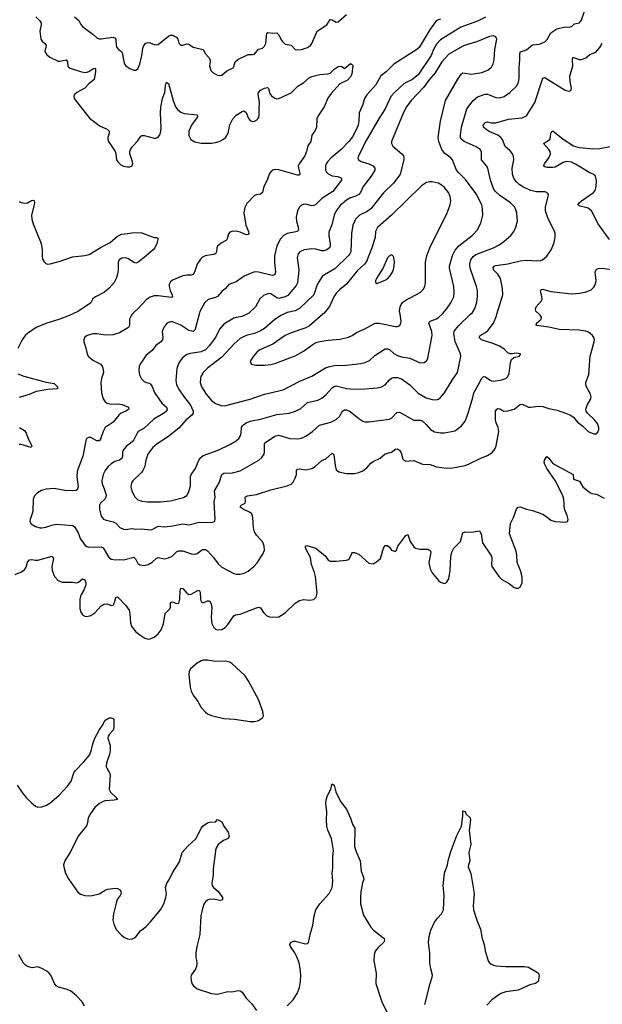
# Model space of a CAD drawing. Header units: inches. Extents: x 1174277 to 1307032, y 522670 to 678486.
# Tile 98 of 121: x 1202834 to 1208533, y 653246 to 662881. Entities that reach past the tile are written whole.
import ezdxf

# ---------------------------------------------------------------- set-up
doc = ezdxf.new("R2010")
doc.units = ezdxf.units.IN
doc.header["$MEASUREMENT"] = 0
doc.layers.add('B2605', color=7, linetype='Continuous')
doc.layers.add('B2606', color=7, linetype='Continuous')

msp = doc.modelspace()

# ---------------------------------------------------------------- linework, layer by layer
at = {"layer": 'B2605', "color": 6}
for points, elevation in [([(1203348.3, 660000), (1203327.9, 659990), (1203225.9, 659950), (1203090, 659908.3), (1202996.3, 659870), (1202910, 659811.3), (1202888.4, 659790), (1202859.5, 659750), (1202816.4, 659663.6)], 1200), ([(1203935.4, 660000), (1203927, 659990), (1203908.4, 659950), (1203908.9, 659890), (1203899, 659870), (1203881.9, 659858.1), (1203810, 659817.7), (1203750, 659798.6), (1203674.5, 659794.5), (1203590, 659806.8), (1203550, 659807.1), (1203492.9, 659790), (1203469.3, 659770), (1203461.1, 659750), (1203462.3, 659730), (1203479, 659679), (1203493.8, 659610), (1203504.1, 659590), (1203550, 659550.5), (1203626.3, 659510), (1203641, 659490), (1203647.8, 659470), (1203654.4, 659430), (1203632.8, 659370), (1203626.8, 659330), (1203634.2, 659230), (1203651.1, 659170), (1203670, 659143.3), (1203690, 659128.9), (1203730, 659119.8), (1203790, 659122.1), (1203836.5, 659116.5), (1203899.8, 659090), (1203901.2, 659070), (1203872, 659050), (1203827.3, 659030), (1203805.2, 659010), (1203750, 658943), (1203670.8, 658889.2), (1203650, 658852.8), (1203623.5, 658776.5), (1203610, 658759.7), (1203590, 658759.6), (1203530, 658791.8), (1203507.6, 658792.4), (1203493.7, 658786.3), (1203484.7, 658775.3), (1203453.3, 658610), (1203395.3, 658464.7), (1203392.1, 658407.9), (1203405.5, 658310), (1203397.9, 658282.1), (1203386.3, 658273.7), (1203349.3, 658269.3), (1203274.5, 658274.5), (1203170, 658293.7), (1203093.5, 658286.5), (1203047.1, 658272.9), (1203008.7, 658250), (1202979.3, 658220.7), (1202966.1, 658190), (1202963, 658070), (1202935, 657990), (1202934.2, 657970), (1202947.5, 657947.5), (1202990, 657921.6), (1203030, 657910.1), (1203049.3, 657909.3), (1203090, 657915.6), (1203150, 657935.7), (1203190, 657943), (1203352.3, 657932.3), (1203374.7, 657914.7), (1203410, 657854.3), (1203424.6, 657804.6), (1203474.9, 657734.9), (1203490, 657725), (1203510, 657719.9), (1203630, 657722), (1203650, 657714.5), (1203704.1, 657624.1), (1203730, 657601.6), (1203770, 657594), (1203810, 657599), (1203850, 657596), (1203950, 657621.8), (1203966.3, 657606.3), (1203990, 657559.6), (1204010, 657546.5), (1204050, 657538.8), (1204090.9, 657549.1), (1204130, 657573.7), (1204170, 657608.6), (1204190, 657617), (1204250, 657605.2), (1204290, 657613.5), (1204327, 657633), (1204367.8, 657672.2), (1204390, 657683.8), (1204430, 657683.4), (1204510, 657653.9), (1204549.3, 657650.7), (1204570, 657658.2), (1204623.3, 657696.7), (1204650, 657697.5), (1204670, 657683.2), (1204730, 657617.6), (1204776.1, 657556.1), (1204810, 657522.7), (1204930, 657460.3), (1204950, 657454.9), (1204990, 657454.1), (1205030, 657465.4), (1205070, 657485.1), (1205123.9, 657530), (1205155.4, 657564.6), (1205211.9, 657650), (1205228.7, 657691.3), (1205226.8, 657730), (1205212.3, 657770), (1205150, 657835.7), (1205129.5, 657870), (1205120.6, 657910), (1205115.9, 658010), (1205104.3, 658044.3), (1205083.1, 658063.1), (1205020.5, 658090), (1204991.7, 658110), (1205000.7, 658130), (1205040.4, 658150), (1205043.9, 658170), (1205039.6, 658210), (1205057.6, 658222.4), (1205150, 658235.6), (1205290, 658280.8), (1205450, 658320.6), (1205490, 658335.2), (1205510, 658354.4), (1205530, 658394.4), (1205540.7, 658430), (1205542.8, 658470), (1205550, 658483.2), (1205570, 658487.4), (1205630, 658477.5), (1205691.3, 658490), (1205725.5, 658510), (1205790, 658566.6), (1205830, 658582.3), (1205890, 658638.1), (1205907.2, 658627.2), (1205918.3, 658518.3), (1205930, 658477.8), (1205956.8, 658456.8), (1206030, 658440.1), (1206110, 658441.5), (1206150, 658451.3), (1206190, 658468), (1206230, 658496.2), (1206270, 658541.8), (1206290, 658557.6), (1206359.1, 658590), (1206410, 658631.3), (1206470, 658650.3), (1206510, 658676.9), (1206530, 658683.4), (1206550, 658667.5), (1206563.9, 658643.9), (1206581.3, 658581.3), (1206590, 658569.6), (1206610, 658561.9), (1206690, 658566.9), (1206772.6, 658532.6), (1206850, 658527.5), (1206910, 658506.5), (1207010, 658492.2), (1207070, 658496.3), (1207190, 658520.1), (1207230, 658534.9), (1207350, 658593.6), (1207410, 658615), (1207454.8, 658645.2), (1207482.8, 658677.2), (1207495.5, 658710), (1207521.2, 658850), (1207513.8, 658890), (1207494.8, 658934.8), (1207486.8, 658966.8), (1207489.3, 659050), (1207500.6, 659070), (1207510, 659076.6), (1207530, 659072), (1207570, 659051.3), (1207610, 659052.5), (1207669.2, 659070.8), (1207719.5, 659110), (1207730, 659115.8), (1207750, 659117.7), (1207810, 659091.1), (1207828.9, 659088.9), (1207910, 659099.1), (1207950, 659095.8), (1208010, 659075), (1208090, 659059.2), (1208171.9, 659031.9), (1208222.9, 659010), (1208250.8, 658990.8), (1208290, 658944), (1208342.2, 658902.2), (1208393.8, 658850), (1208450, 658828.1), (1208470, 658830.2), (1208490, 658846.3), (1208497.6, 658870), (1208497.7, 658890), (1208484.5, 658930), (1208453.2, 658970), (1208389.3, 659030), (1208375.6, 659050), (1208371.6, 659070), (1208383, 659110), (1208420.1, 659170), (1208424.9, 659190), (1208417.8, 659217.8), (1208376.9, 659290), (1208369.9, 659310), (1208369.9, 659330), (1208400.4, 659410), (1208413.6, 659590), (1208453.7, 659730), (1208455.5, 659750), (1208451.1, 659770), (1208437.4, 659790), (1208414.4, 659810), (1208390, 659826.5), (1208370, 659833.4), (1208304.1, 659844.1), (1208110, 659848.4), (1208010, 659871.7), (1207887.2, 659890), (1207889.3, 659910), (1207933.9, 659950), (1207939.1, 659970), (1207925.2, 659990), (1207914.5, 660000)], 1300), ([(1204588.2, 660000), (1204554.6, 659865.4), (1204549.1, 659850), (1204530, 659831.5), (1204490, 659839.2), (1204410, 659893.5), (1204330, 659923.7), (1204310, 659924.6), (1204290, 659918.8), (1204270, 659903.9), (1204250, 659879.6), (1204233.3, 659850), (1204228.9, 659830), (1204235, 659770), (1204230.5, 659749.5), (1204214.5, 659730), (1204165.6, 659694.4), (1204130, 659645.7), (1204070, 659598), (1204011.7, 659510), (1204004, 659490), (1203998.7, 659450), (1204006.1, 659406.1), (1204025.3, 659365.3), (1204050, 659341.2), (1204070, 659331), (1204103.2, 659323.2), (1204114.9, 659314.9), (1204130, 659291.6), (1204153.4, 659233.4), (1204194.1, 659170), (1204225.4, 659130), (1204270.9, 659090), (1204277.9, 659070), (1204268.9, 659050), (1204250, 659033.7), (1204147.2, 658972.8), (1204050, 658885.2), (1203994.1, 658850), (1203978.7, 658830), (1203950, 658769), (1203933.9, 658750), (1203876.2, 658703.8), (1203847, 658670), (1203839.2, 658650), (1203839.5, 658610), (1203833.4, 658586.6), (1203810, 658572), (1203763.7, 658556.3), (1203730, 658535.7), (1203695.7, 658504.3), (1203669.7, 658470.3), (1203649.4, 658430), (1203636.7, 658370), (1203640.4, 658340.4), (1203661.2, 658290), (1203678.8, 658230), (1203677.1, 658210), (1203665.5, 658190), (1203625, 658150), (1203616.2, 658130), (1203615.4, 658090), (1203630, 658022.7), (1203654.2, 657994.2), (1203670, 657986.7), (1203750, 657967.8), (1203773.5, 657953.5), (1203812.1, 657912.1), (1203850, 657894.6), (1203870, 657891.5), (1203930, 657903.2), (1203970, 657895.5), (1204030, 657900.4), (1204110, 657887.7), (1204130, 657893.1), (1204190, 657924.2), (1204250, 657917.9), (1204332.9, 657927.1), (1204428.2, 657948.2), (1204490, 657938.1), (1204590, 657962.6), (1204710, 657961.8), (1204733, 657967), (1204742.5, 657977.5), (1204747.3, 657992.7), (1204736.4, 658163.6), (1204745.5, 658210), (1204741, 658270), (1204784.3, 658350), (1204810, 658430.5), (1204830, 658443.4), (1204914.5, 658445.5), (1204990, 658464.9), (1205172.7, 658570), (1205203.7, 658596.3), (1205223.7, 658630), (1205228.8, 658651.2), (1205227.1, 658712.9), (1205229.7, 658730), (1205237.7, 658742.3), (1205330, 658804.7), (1205370, 658814.5), (1205475.7, 658784.3), (1205550, 658779.4), (1205590, 658786.2), (1205633.5, 658806.5), (1205699.4, 658850), (1205766.6, 658913.4), (1205877.6, 658942.4), (1205930, 658968.6), (1205961.6, 658998.4), (1205990, 659050.1), (1206010, 659063.9), (1206030, 659062.6), (1206068, 659048), (1206150, 658978), (1206190, 658952.3), (1206210, 658945.9), (1206250, 658946.3), (1206450, 658972.5), (1206475.4, 658984.6), (1206524.2, 659035.8), (1206550, 659040.3), (1206690, 658962.5), (1206750, 658962.7), (1206770, 658955), (1206810, 658921.1), (1206852.6, 658872.6), (1206890, 658849.4), (1206950, 658838.2), (1206990, 658838.2), (1207090, 658858.9), (1207111.2, 658870), (1207153.8, 658906.2), (1207190, 658952.2), (1207222.2, 659030), (1207242.5, 659110), (1207264.1, 659170), (1207276, 659230), (1207330, 659326.8), (1207350, 659371.5), (1207370, 659389.7), (1207390, 659386.6), (1207430, 659358.2), (1207450, 659347.9), (1207470, 659344.5), (1207550, 659356.1), (1207588.9, 659371.1), (1207609.9, 659390.1), (1207622.4, 659417.6), (1207635.8, 659524.2), (1207644.8, 659555.2), (1207665.9, 659574.1), (1207723.5, 659590), (1207731.5, 659610), (1207690, 659619.1), (1207650, 659611.2), (1207630, 659612.4), (1207610, 659621.6), (1207570, 659658.9), (1207526.7, 659686.7), (1207470.8, 659710.8), (1207350, 659749.1), (1207329.1, 659770), (1207339.2, 659790), (1207390, 659820.5), (1207416.8, 659843.2), (1207468.3, 659911.7), (1207497.5, 659982.5), (1207502.6, 660000)], 1400), ([(1205055.8, 660000), (1205010, 659975.7), (1204950, 659968.2), (1204930, 659961.6), (1204830, 659901.8), (1204790, 659852.6), (1204748.7, 659770), (1204688.7, 659690), (1204650, 659651.5), (1204609, 659631), (1204505.2, 659614.8), (1204470, 659603.5), (1204427.3, 659572.7), (1204393, 659530), (1204370.5, 659469.5), (1204359.8, 659350), (1204366.6, 659310), (1204387.1, 659270), (1204436.4, 659196.4), (1204506, 659110), (1204529.4, 659050), (1204530, 659030), (1204518.9, 659010), (1204457.9, 658962.1), (1204392.4, 658887.6), (1204290, 658804.1), (1204178.8, 658730), (1204133.2, 658690), (1204088.5, 658630), (1204066.7, 658570), (1204057, 658510), (1204039.7, 658470), (1204026.5, 658450), (1203939.7, 658370), (1203927, 658350), (1203921.4, 658310), (1203929.8, 658269.8), (1203956.7, 658216.7), (1203990, 658184.3), (1204029, 658169), (1204083.2, 658163.2), (1204210, 658162.2), (1204310, 658173.8), (1204435.3, 658204.7), (1204470, 658226.1), (1204486.8, 658253.2), (1204503.3, 658316.7), (1204506.4, 658410), (1204511.9, 658430), (1204553, 658490), (1204587.2, 658570), (1204604.3, 658595.7), (1204630, 658616.4), (1204775.7, 658670), (1204890, 658725.3), (1204950, 658759.9), (1204975.9, 658784.1), (1204992.3, 658810), (1205000.1, 658839.9), (1205002.1, 658890), (1205011.9, 658908.1), (1205022.8, 658917.2), (1205050, 658935.1), (1205090, 658951.7), (1205189.3, 658970.7), (1205350, 659018.1), (1205470, 659031), (1205531.2, 659048.8), (1205583.1, 659076.9), (1205650, 659134.3), (1205750, 659157.2), (1205790, 659176.3), (1205830, 659209.8), (1205890, 659278.8), (1205910, 659293.4), (1205930, 659297.1), (1206030, 659272.8), (1206070, 659268.3), (1206170, 659265.9), (1206330, 659278.2), (1206372.5, 659287.6), (1206410, 659307.4), (1206450, 659357.9), (1206470, 659373.8), (1206490, 659380.3), (1206530, 659381.2), (1206570, 659366.9), (1206650, 659308.8), (1206730, 659225.5), (1206810, 659181.8), (1206870, 659163.1), (1206910, 659160.7), (1206930, 659167.7), (1206950, 659182.8), (1206989.6, 659230.4), (1207065.1, 659354.9), (1207116.6, 659430), (1207144.9, 659570), (1207147.9, 659590), (1207144.8, 659610), (1207093.3, 659733.3), (1207080.6, 659810), (1207083.9, 659830), (1207095.9, 659850), (1207130, 659888), (1207244.6, 660000)], 1500), ([(1205416.1, 660000), (1205395.2, 659990), (1205330, 659946.1), (1205230, 659859), (1205190, 659835.5), (1205130, 659811.8), (1205048.9, 659791.1), (1204990, 659760.7), (1204932, 659710), (1204810, 659578.5), (1204670.4, 659470), (1204629.2, 659430), (1204606.2, 659390), (1204601, 659370), (1204600.5, 659330), (1204612.8, 659290), (1204657.4, 659217.4), (1204710, 659153.9), (1204750, 659127), (1204810, 659104), (1204850, 659106.5), (1205090, 659168.9), (1205230, 659216), (1205410, 659259), (1205575.1, 659344.9), (1205690, 659393), (1205826.1, 659473.9), (1205854.6, 659485.4), (1205910, 659497.8), (1206030, 659499.1), (1206170, 659515.8), (1206213.8, 659526.2), (1206254, 659546), (1206306.3, 659593.7), (1206410, 659659.3), (1206430, 659660.1), (1206450, 659653.7), (1206494.3, 659614.3), (1206530, 659595.2), (1206570, 659581.7), (1206650, 659570.1), (1206750, 659524.6), (1206790, 659525.7), (1206815.1, 659544.9), (1206824.6, 659570), (1206869, 659790), (1206865.8, 659830), (1206835.7, 659910), (1206839.4, 659920.6), (1206847.9, 659932.1), (1206910, 659955.4), (1206930, 659967.4), (1206967.1, 660000)], 1600), ([(1205800.6, 660000), (1205670, 659884.4), (1205632.9, 659867.1), (1205490, 659816.8), (1205431, 659790), (1205310, 659706.8), (1205182.5, 659650), (1205157, 659630), (1205121.9, 659590), (1205094.2, 659550), (1205088.5, 659530), (1205100.3, 659510), (1205141.7, 659501.7), (1205230, 659502), (1205290, 659508.7), (1205330, 659518.1), (1205530, 659591.7), (1205610, 659637.1), (1205690, 659697.6), (1205730, 659721.3), (1205770, 659733), (1205850, 659746.2), (1205970, 659754.7), (1206050, 659773), (1206087.3, 659790), (1206130, 659819.7), (1206210, 659856.2), (1206310, 659910.3), (1206350, 659912.8), (1206510, 659880.6), (1206530, 659880.3), (1206551.2, 659888.8), (1206563.2, 659910), (1206566.2, 659930), (1206554.4, 660000)], 1700), ([(1202816.8, 659416.8), (1202873.3, 659393.3), (1203094.2, 659334.2), (1203170, 659319.6), (1203202.6, 659290), (1203204.2, 659270), (1203110, 659262.5), (1202995.9, 659244.1), (1202926, 659214), (1202830, 659183.2)], 1200), ([(1202832.1, 658892.1), (1202879.9, 658859.9), (1202896.3, 658836.3), (1202912.3, 658790), (1202951.9, 658708.1), (1202944.9, 658695.1), (1202850, 658723.1), (1202830, 658724.6)], 1200), ([(1202790, 657453), (1202845.7, 657474.3), (1202881.9, 657498.1), (1202897.2, 657522.8), (1202910, 657573), (1202930, 657596.4), (1202950, 657599.7), (1202990, 657591.4), (1203010, 657592), (1203151.2, 657631.2), (1203164.8, 657610), (1203148.2, 657530), (1203152.3, 657490), (1203173.1, 657433.1), (1203210, 657392.3), (1203250, 657376.6), (1203350, 657378.3), (1203390, 657369.7), (1203410, 657375.4), (1203450, 657409.5), (1203470, 657399.4), (1203480.3, 657370), (1203481.3, 657350), (1203461.7, 657298.3), (1203431, 657250), (1203421.3, 657210), (1203421.1, 657121.1), (1203430, 657088.8), (1203450, 657057.3), (1203470, 657043.2), (1203490, 657039.7), (1203530, 657049.5), (1203570, 657077.2), (1203630, 657145.1), (1203657.5, 657162.5), (1203690, 657165.5), (1203730, 657149.4), (1203750, 657152), (1203762.8, 657177.2), (1203773.5, 657226.5), (1203790, 657233.9), (1203871.2, 657150), (1203904.1, 657104.1), (1203913, 657070), (1203918.1, 656978.1), (1203927.6, 656947.6), (1203942.8, 656922.8), (1203970, 656892), (1204010, 656860.9), (1204056.5, 656830), (1204090, 656818.7), (1204110, 656821.4), (1204150, 656838.7), (1204190, 656872.2), (1204217.4, 656910), (1204240.9, 656970), (1204258.6, 657070), (1204303.4, 657116.6), (1204308.2, 657131.8), (1204310, 657179), (1204330, 657183.8), (1204370, 657168.2), (1204390, 657171.6), (1204401.3, 657210), (1204402.7, 657290), (1204410, 657318.6), (1204430, 657315.1), (1204468.4, 657268.4), (1204490, 657254.9), (1204510, 657258.9), (1204570, 657292.4), (1204590, 657298.7), (1204598.4, 657278.4), (1204601.4, 657210), (1204610, 657186.1), (1204630, 657175.6), (1204670, 657194), (1204690, 657192.9), (1204706.3, 657166.3), (1204713.6, 657130), (1204707.2, 657030), (1204712.8, 656972.8), (1204732.4, 656932.4), (1204750, 656918), (1204770, 656909.3), (1204810, 656912.1), (1204845.3, 656934.7), (1204870, 656961.2), (1204930, 657048.1), (1204943.4, 657056.6), (1204990, 657062.5), (1205150, 657126.6), (1205170, 657132.4), (1205190, 657126.9), (1205219.8, 657079.8), (1205250, 657047.1), (1205278.2, 657038.2), (1205350, 657034.4), (1205370, 657039.1), (1205430, 657075.8), (1205530, 657172.9), (1205570, 657198.4), (1205610, 657207.2), (1205670, 657199.6), (1205710, 657207.4), (1205732.4, 657230), (1205744, 657270), (1205726.7, 657433.3), (1205719.1, 657470), (1205688, 657550), (1205677.2, 657617.2), (1205629.8, 657710), (1205629.8, 657730.2), (1205643, 657737), (1205731.9, 657710), (1205824, 657630), (1205850, 657592.3), (1205870, 657581.6), (1205930, 657582.6), (1206028.3, 657591.7), (1206043.2, 657596.8), (1206058.5, 657610), (1206082.2, 657657.8), (1206090, 657665.7), (1206110, 657668.2), (1206150, 657650.2), (1206250, 657562), (1206290, 657555.5), (1206324.9, 657575.1), (1206361.6, 657610), (1206393.5, 657710), (1206410, 657737.4), (1206430, 657736.5), (1206450, 657720.3), (1206470, 657690.3), (1206510, 657677.1), (1206520.5, 657690), (1206533.3, 657730), (1206610, 657835), (1206630, 657844.9), (1206654.3, 657774.3), (1206690, 657722.8), (1206704.6, 657710), (1206750, 657699.1), (1206830, 657700.5), (1206847.8, 657687.8), (1206853.9, 657670), (1206852.7, 657650), (1206834.3, 657570), (1206850, 657506), (1206869.5, 657469.5), (1206930, 657394.6), (1206950, 657378.3), (1206990, 657363.1), (1207010, 657373.7), (1207031, 657410), (1207043.9, 657490), (1207052.1, 657627.9), (1207061.2, 657670), (1207081.4, 657710), (1207145.6, 657774.4), (1207170, 657861.3), (1207190, 657871.1), (1207253.7, 657866.3), (1207330, 657879.6), (1207348.7, 657848.7), (1207362.4, 657762.4), (1207447.4, 657630), (1207451.4, 657610), (1207448.4, 657550), (1207453, 657530), (1207522.6, 657430), (1207550, 657403.2), (1207622.4, 657362.4), (1207670, 657324.4), (1207690, 657317.6), (1207710, 657317.6), (1207730, 657326.4), (1207750, 657371.3), (1207749.7, 657430), (1207732.3, 657490), (1207699.5, 657570), (1207697.5, 657637.5), (1207690, 657679.5), (1207626.3, 657850), (1207634.6, 657950), (1207664.3, 658010), (1207692.9, 658090), (1207710, 658111), (1207730, 658115.8), (1207790, 658091.3), (1207850, 658079.3), (1207950, 658042.2), (1207994.3, 658014.3), (1208030, 657984), (1208070, 657970.2), (1208175.2, 657964.8), (1208190.9, 657969.1), (1208198.3, 657990), (1208190, 658029.4), (1208162.4, 658090), (1208156.4, 658190), (1208142.9, 658230), (1208072.3, 658372.3), (1207990, 658488.4), (1207969.6, 658530), (1207965.2, 658550), (1207967.9, 658572.1), (1207990, 658606.9), (1208010, 658591.8), (1208050, 658538.2), (1208247.5, 658430), (1208250, 658385.6), (1208310, 658366.2), (1208343.4, 658310), (1208410, 658253.4), (1208430, 658245), (1208477.1, 658237.1), (1208550, 658198.1)], 1200), ([(1202810.7, 655390), (1202863.5, 655310), (1202898.5, 655270), (1202950, 655216.8), (1202990, 655185.8), (1203010, 655176.3), (1203050, 655177.6), (1203090, 655192.2), (1203130, 655213.6), (1203215.4, 655290), (1203301, 655379), (1203337.6, 655430), (1203364.5, 655510), (1203375.8, 655530), (1203462.4, 655617.6), (1203515.8, 655684.2), (1203533.9, 655726.1), (1203550, 655796.3), (1203569.2, 655850), (1203609.9, 655930), (1203639.4, 655970), (1203670, 656026.4), (1203710, 656047.7), (1203730, 656047.7), (1203750, 656042), (1203756, 656036), (1203754.4, 655950), (1203749.4, 655930), (1203711.5, 655890), (1203698.7, 655870), (1203696.1, 655850), (1203718.4, 655778.4), (1203720.6, 655730), (1203712.3, 655690), (1203684.8, 655610), (1203680.9, 655570), (1203688.6, 655548.6), (1203714.1, 655510), (1203720.3, 655490), (1203708.2, 655348.2), (1203721.8, 655321.8), (1203778.9, 655270), (1203790.6, 655250), (1203757.9, 655242.1), (1203670, 655236.8), (1203650, 655231.3), (1203616, 655210), (1203570, 655170.9), (1203530, 655115.6), (1203505, 655070), (1203497.3, 655022.7), (1203486.6, 654993.4), (1203405.7, 654890), (1203335.6, 654744.4), (1203274.5, 654650), (1203263.5, 654610), (1203265.4, 654590), (1203283.5, 654530), (1203312.9, 654472.9), (1203403.2, 654343.2), (1203430, 654323.1), (1203470, 654310.3), (1203530, 654307.8), (1203610, 654327.7), (1203670, 654364.1), (1203692.8, 654372.8), (1203770, 654381.1), (1203790, 654379.6), (1203811.7, 654370), (1203823.6, 654350), (1203825.5, 654330), (1203818, 654310), (1203789, 654271), (1203780.6, 654250), (1203751.7, 654130), (1203746.7, 654070), (1203754.7, 654030), (1203779.3, 653979.3), (1203830, 653921.7), (1203860.8, 653900.8), (1203890, 653888), (1203930, 653884.2), (1203950, 653891.5), (1203970, 653906.5), (1204015.8, 653964.2), (1204070, 654005.8), (1204110, 654048.4), (1204209.8, 654170), (1204243.4, 654230), (1204263.4, 654290), (1204270.6, 654330), (1204261.5, 654390), (1204272, 654430), (1204297.8, 654470), (1204328.4, 654531.6), (1204398.5, 654641.5), (1204424.1, 654730), (1204474, 654790), (1204561.2, 654870), (1204610, 654970.2), (1204630, 654993.4), (1204670, 655020.9), (1204690, 655027.2), (1204749.6, 655030.4), (1204770, 655052.7), (1204810, 655030.2), (1204830, 654989), (1204872.9, 654930), (1204883.2, 654890), (1204872.4, 654870), (1204827.6, 654850), (1204776.9, 654810), (1204753.2, 654770), (1204726.9, 654573.1), (1204727.5, 654510), (1204714.2, 654430), (1204716.8, 654410), (1204730, 654390.3), (1204772.1, 654352.1), (1204805.6, 654310), (1204817.3, 654290), (1204818.4, 654270), (1204810, 654264.7), (1204790, 654262.9), (1204733.7, 654273.7), (1204687.7, 654272.3), (1204670, 654266.3), (1204650.2, 654250), (1204635.7, 654224.3), (1204617.7, 654170), (1204605.3, 654110), (1204597.1, 653930), (1204566.7, 653810), (1204557.8, 653750), (1204558.2, 653710), (1204566.9, 653650), (1204564.4, 653615.6), (1204553.7, 653590), (1204512.2, 653530), (1204507.2, 653510), (1204510, 653478), (1204518.7, 653450), (1204532.2, 653430), (1204570, 653396.5), (1204710, 653352.4), (1204770, 653346), (1204869.9, 653370.1), (1204910, 653368.6), (1204970, 653379.3), (1204990, 653377.5), (1205010, 653363.2), (1205050, 653304.2), (1205105.7, 653250), (1205150, 653186.4)], 1100), ([(1205450, 653232.4), (1205510, 653288.9), (1205548.1, 653350), (1205569.8, 653410), (1205581.4, 653470), (1205583.7, 653530), (1205576.9, 653596.9), (1205567.8, 653650), (1205544.8, 653710), (1205525, 653750), (1205484.4, 653810), (1205477.2, 653830), (1205482, 653850), (1205510, 653863.2), (1205530, 653863.8), (1205630, 653836.2), (1205650, 653842), (1205658.5, 653850), (1205677.4, 653942.6), (1205700.2, 654019.8), (1205714.2, 654110), (1205732.1, 654170), (1205771.1, 654230), (1205860.9, 654330), (1205888.8, 654390), (1205895.9, 654450), (1205891.3, 654530), (1205897.9, 654582.1), (1205897, 654690), (1205902.4, 654750), (1205883.1, 654870), (1205848.6, 654950), (1205837.7, 654990), (1205833.7, 655050), (1205839.1, 655130), (1205828.3, 655211.7), (1205832.9, 655247.1), (1205845.6, 655290), (1205875.1, 655344.9), (1205890, 655402), (1205910, 655391.3), (1205924.9, 655324.9), (1205971.8, 655231.8), (1206030, 655154.4), (1206070, 655066.7), (1206090.2, 655010), (1206111, 654970), (1206110.1, 654790), (1206128.4, 654730), (1206165.1, 654650), (1206174.1, 654550), (1206198.2, 654490), (1206199, 654470), (1206186.1, 654433.9), (1206170, 654346), (1206166, 654290), (1206167.7, 654227.7), (1206196.6, 654116.6), (1206270, 654002), (1206295.3, 653970), (1206383.7, 653903.7), (1206397.6, 653890), (1206403.7, 653870), (1206393.1, 653850), (1206339.2, 653800.8), (1206310, 653764.5), (1206301.1, 653730), (1206299, 653670), (1206320.2, 653550), (1206317.1, 653450), (1206377.6, 653270), (1206435, 653150)], 1100), ([(1206797.1, 653242.9), (1206849.9, 653450), (1206869.5, 653510.5), (1206870.3, 653530), (1206854, 653594), (1206846.7, 653650), (1206844.3, 653750), (1206833.1, 653850), (1206840.2, 653910), (1206855.6, 653970), (1206891.3, 654050), (1206920.6, 654090), (1206959.7, 654130), (1206979.1, 654170), (1206985.3, 654310), (1206977.3, 654410), (1206990.4, 654530), (1207018.9, 654610), (1207023.4, 654650), (1207050, 654740.3), (1207110, 654897.1), (1207155.3, 654990), (1207169.8, 655090), (1207170, 655138), (1207190, 655133.4), (1207199.3, 655110), (1207238.9, 655070), (1207243.6, 655050), (1207230.3, 654950.3), (1207245.5, 654810), (1207227.2, 654732.8), (1207236.4, 654650), (1207222.8, 654610), (1207220.7, 654590), (1207246.9, 654526.9), (1207277.7, 654330), (1207270.3, 654210), (1207272.7, 654170), (1207304.7, 654070), (1207341, 653981), (1207358.5, 653890), (1207378.5, 653830), (1207388.3, 653770), (1207417.5, 653670), (1207429.4, 653650), (1207440.9, 653640.9), (1207467.4, 653627.4), (1207490, 653622.1), (1207585.1, 653614.9), (1207770, 653615.9), (1207810, 653610.2), (1207898.6, 653558.6), (1207908.2, 653550), (1207914.9, 653525.1), (1207906, 653470), (1207878.8, 653450), (1207822.7, 653437.3), (1207710, 653385.7), (1207590, 653369), (1207541.3, 653350), (1207496.5, 653323.5), (1207450.9, 653289.1), (1207402.3, 653237.7)], 1100), ([(1203467.3, 653230), (1203445.9, 653270), (1203390, 653329.4), (1203330, 653378.6), (1203290, 653395.4), (1203212.7, 653412.7), (1203190, 653426.4), (1203174, 653450), (1203139.5, 653530), (1203123.7, 653550), (1203098.9, 653570), (1203050, 653597.7), (1203010, 653611.1), (1202957.7, 653602.3), (1202910, 653616.7), (1202889.5, 653629.5), (1202870, 653649.8), (1202825.3, 653730)], 1100)]:
    msp.add_lwpolyline(points, dxfattribs=dict(at, elevation=elevation))
at = {"layer": 'B2605', "color": 6, "elevation": 1200}
msp.add_lwpolyline([(1204630, 656612.6), (1204610, 656607.6), (1204570, 656585.4), (1204505.8, 656530), (1204492.9, 656507.1), (1204488.9, 656471.1), (1204502.8, 656350), (1204511.4, 656311.4), (1204532.1, 656270), (1204576.8, 656210), (1204610, 656151.4), (1204650, 656105.5), (1204671.3, 656090), (1204710, 656073.7), (1204830, 656041.3), (1204934.9, 656034.9), (1205090, 656012.7), (1205130, 656014.3), (1205170, 656024.1), (1205209.8, 656050), (1205217.2, 656070), (1205211.6, 656110), (1205168.8, 656230), (1205070, 656414), (1205040.1, 656460.1), (1204910, 656579.8), (1204890, 656594), (1204850, 656605.3), (1204750, 656600.5), (1204670, 656612.5)], close=True, dxfattribs=at)
at = {"layer": 'B2606', "color": 6}
for points, elevation in [([(1207244.6, 660000), (1207262.5, 660017.5), (1207284.8, 660055.2), (1207304.3, 660115.7), (1207311.1, 660171.1), (1207310.4, 660230), (1207300.9, 660270), (1207239.1, 660450), (1207237.6, 660490), (1207247.5, 660530), (1207270, 660562.5), (1207296.3, 660583.7), (1207469.5, 660650), (1207522.9, 660677.1), (1207569.9, 660710), (1207636.3, 660770), (1207667.7, 660810), (1207687.7, 660852.3), (1207701.8, 660910), (1207697.9, 660990), (1207685.1, 661030), (1207673, 661050), (1207633.4, 661090), (1207530, 661160.1), (1207485, 661205), (1207468, 661230), (1207437.6, 661310), (1207411.5, 661430), (1207401.5, 661450), (1207350.9, 661510), (1207349.9, 661589.9), (1207339, 661610), (1207298.7, 661638.7), (1207181.8, 661690), (1207153.5, 661713.5), (1207146.9, 661730), (1207146.1, 661750), (1207156.4, 661830), (1207208, 662010), (1207270, 662089.4), (1207312.8, 662127.2), (1207387.5, 662152.5), (1207410, 662153.6), (1207490, 662119.8), (1207530, 662116.5), (1207571.2, 662128.8), (1207629.2, 662170), (1207692.8, 662230), (1207711.8, 662268.2), (1207717.8, 662310), (1207718.6, 662410), (1207727.5, 662490), (1207724.4, 662550), (1207733.1, 662566.9), (1207791.9, 662588.1), (1207850, 662635.8), (1207917, 662643), (1207970, 662665.5), (1207992.5, 662687.5), (1208028, 662752), (1208087.7, 662792.3), (1208170, 662812.5), (1208211.1, 662808.9), (1208230, 662815.6), (1208259.7, 662840.3), (1208310, 662852.3), (1208330, 662875.9), (1208367.1, 662992.9)], 1500), ([(1202991.3, 662910), (1203030.4, 662870.4), (1203042.9, 662850), (1203045.3, 662830), (1203030.1, 662770), (1203039.9, 662690), (1203052.4, 662670), (1203078.6, 662650), (1203092.1, 662630), (1203090.1, 662609.9), (1203081.8, 662590), (1203081.3, 662570), (1203099.2, 662539.2), (1203130, 662515.4), (1203210, 662474.2), (1203230, 662474.5), (1203290, 662487.9), (1203301.1, 662470), (1203306.2, 662426.2), (1203326.2, 662406.2), (1203430, 662373.7), (1203470, 662366), (1203490, 662367.6), (1203510, 662375.8), (1203550, 662400.4), (1203570, 662405.7), (1203576.6, 662396.6), (1203576.7, 662370), (1203562.3, 662297.7), (1203510, 662255.4), (1203470, 662212), (1203393.5, 662170), (1203371.8, 662150), (1203363, 662130), (1203366.8, 662110), (1203516.6, 661916.6), (1203620, 661840), (1203689.2, 661809.2), (1203710.6, 661790.6), (1203708.9, 661770), (1203695.9, 661730), (1203696.3, 661710), (1203704.3, 661690), (1203766.8, 661590), (1203774.5, 661570), (1203781.8, 661510), (1203793, 661490), (1203822.4, 661462.4), (1203850, 661448.4), (1203890, 661440.2), (1203910, 661440.7), (1203932.8, 661450), (1203940.9, 661470), (1203939, 661490), (1203911.2, 661570), (1203912.2, 661590), (1203918.8, 661610), (1203938.7, 661641.3), (1203986.6, 661693.4), (1204018.2, 661741.7), (1204030, 661749.5), (1204050, 661748.6), (1204150, 661720.5), (1204170, 661722.5), (1204187.4, 661732.6), (1204203.7, 661756.3), (1204213.3, 661786.7), (1204216.5, 661823.5), (1204210.3, 661970), (1204213.2, 662026.8), (1204229.3, 662110.7), (1204254.6, 662170), (1204261, 662239), (1204270, 662270.9), (1204290, 662256.5), (1204334.3, 662090), (1204358.6, 662030), (1204379.8, 661999.8), (1204410, 661975), (1204441.9, 661961.9), (1204570.2, 661950), (1204573.6, 661930), (1204515.5, 661850), (1204487.6, 661790), (1204488.1, 661748.1), (1204507, 661710), (1204546.1, 661686.1), (1204610, 661672.5), (1204710, 661673), (1204750, 661678.1), (1204785.7, 661690), (1204827.6, 661712.4), (1204849.2, 661730.8), (1204871.7, 661770), (1204888.2, 661851.8), (1204918.4, 661910), (1204950, 661945.8), (1205010, 661981.7), (1205030, 661989.4), (1205050, 661973.7), (1205073.7, 661913.7), (1205092.1, 661892.1), (1205110, 661886.2), (1205130, 661888), (1205150, 661897.5), (1205163.4, 661910), (1205173.5, 661926.5), (1205177.7, 661950), (1205175.1, 662010), (1205179.5, 662070), (1205167.5, 662152.5), (1205170.4, 662170), (1205188.9, 662191.1), (1205230, 662211.9), (1205256.7, 662216.7), (1205268.8, 662208.8), (1205280.4, 662160.4), (1205295.5, 662135.5), (1205330, 662112.3), (1205350, 662108.2), (1205370, 662111.5), (1205490, 662164.3), (1205554.4, 662230), (1205613.9, 662266.1), (1205670, 662314.3), (1205690, 662324.7), (1205770, 662344.2), (1205848.6, 662351.4), (1205870, 662357.1), (1205910, 662397.7), (1205950, 662422.3), (1205970, 662426), (1205983.4, 662423.4), (1206010, 662402.8), (1206070, 662452), (1206090, 662440.5), (1206093.1, 662433.1), (1206082.3, 662350), (1206070, 662323.7), (1206039.3, 662290), (1205965.2, 662254.8), (1205879.2, 662160.8), (1205846.6, 662113.4), (1205812.7, 662030), (1205747.6, 661932.4), (1205741.8, 661910), (1205736.9, 661830), (1205722.6, 661797.4), (1205692.1, 661750), (1205682.6, 661690), (1205652.4, 661647.6), (1205638.8, 661590), (1205623, 661550), (1205568.3, 661470), (1205559.4, 661450), (1205559.7, 661430), (1205571.7, 661388.3), (1205573.6, 661370), (1205570, 661361.6), (1205550, 661361.5), (1205370, 661411.1), (1205330, 661415.7), (1205310, 661410.5), (1205290, 661394.1), (1205273.2, 661370), (1205254.4, 661310), (1205220.9, 661250), (1205210.4, 661189.6), (1205190, 661173.7), (1205150, 661169), (1205130, 661159.4), (1205056.5, 661083.5), (1205036.8, 661043.2), (1205026.2, 660990), (1205047.6, 660870), (1205071.7, 660810), (1205074.5, 660790), (1205070, 660780.3), (1205050, 660776.5), (1204990, 660801.8), (1204950, 660810.9), (1204909.7, 660810.3), (1204890, 660802.5), (1204875.4, 660784.6), (1204863.3, 660736.7), (1204855.8, 660724.2), (1204804, 660696), (1204770, 660665.3), (1204762.3, 660650), (1204760.3, 660610), (1204748.8, 660591.2), (1204730, 660584.1), (1204647.9, 660572.1), (1204621.7, 660558.3), (1204601.1, 660538.9), (1204571.3, 660488.7), (1204542.8, 660410), (1204530, 660388.1), (1204510, 660381), (1204470, 660382.3), (1204430, 660374.1), (1204330, 660332.4), (1204310, 660315), (1204296.8, 660290), (1204295, 660270), (1204305.2, 660230), (1204323.9, 660190), (1204327.2, 660170), (1204318.1, 660161.9), (1204190, 660178.1), (1204150, 660177.7), (1204110, 660166.7), (1204070, 660140.7), (1203999.6, 660060.4), (1203946.6, 660013.4), (1203935.4, 660000)], 1300), ([(1203368.9, 662908.9), (1203412.3, 662872.3), (1203433.4, 662833.4), (1203451.8, 662811.8), (1203550, 662739.3), (1203590, 662703.5), (1203610, 662695.8), (1203630, 662694.4), (1203748.9, 662708.9), (1203770, 662700.6), (1203774.8, 662690), (1203776.6, 662630), (1203784, 662610), (1203800.5, 662590), (1203829.1, 662569.1), (1203836.3, 662556.3), (1203857.1, 662457.1), (1203870, 662433.7), (1203882.1, 662422.1), (1203910, 662404.2), (1203950, 662388), (1203970, 662386.2), (1203990, 662401.8), (1204010, 662446), (1204027.6, 662530), (1204037, 662603), (1204049.5, 662630.5), (1204069.4, 662650.6), (1204090, 662656.9), (1204110, 662654.3), (1204150, 662638.4), (1204170, 662635.2), (1204190, 662639.7), (1204290, 662720.7), (1204310, 662729.8), (1204330, 662730), (1204369.1, 662709.1), (1204381.6, 662690), (1204391.7, 662651.7), (1204410, 662631.3), (1204430, 662631), (1204470, 662646), (1204490, 662643.6), (1204530, 662613.7), (1204628.5, 662588.5), (1204650, 662547), (1204684.2, 662510), (1204696.5, 662490), (1204698.1, 662470), (1204690.1, 662430), (1204704.8, 662384.8), (1204724.5, 662364.5), (1204770, 662338.8), (1204790, 662334.8), (1204810, 662339.5), (1204859.3, 662380.7), (1204921.7, 662410), (1204930, 662423.2), (1204941.6, 662470), (1204967.4, 662492.6), (1205070, 662540.8), (1205110, 662539.6), (1205130, 662543.8), (1205170, 662592.9), (1205210, 662602.6), (1205230, 662622.5), (1205242.5, 662650), (1205250.3, 662749.7), (1205262.4, 662757.6), (1205310, 662749.5), (1205350, 662752.1), (1205370, 662733.7), (1205388.5, 662690), (1205402.5, 662670), (1205430, 662641.4), (1205490, 662631.6), (1205530, 662590.5), (1205550, 662585.9), (1205590, 662591.2), (1205649.1, 662610.9), (1205678.8, 662630), (1205691.6, 662648.4), (1205745.3, 662770), (1205837.6, 662830), (1205870, 662882), (1205890, 662881.2), (1205930, 662857.3), (1205950, 662859), (1206030, 662932.7)], 1400), ([(1206950, 662887.9), (1206910, 662872.3), (1206850, 662789.9), (1206742.1, 662610), (1206717.9, 662590), (1206492.7, 662447.3), (1206419.8, 662370), (1206367.8, 662332.2), (1206316.9, 662243.1), (1206230, 662145.6), (1206206.9, 662110), (1206191.1, 662050), (1206154, 661970), (1206152.4, 661890), (1206143.4, 661850), (1206120, 661790), (1206090, 661736.2), (1206055, 661690), (1205979.9, 661610), (1205882.2, 661530), (1205843.4, 661490), (1205830.6, 661470), (1205824.4, 661450), (1205826.8, 661410), (1205835.3, 661390), (1205850, 661373.6), (1205890, 661354), (1205946.2, 661346.2), (1205970, 661337.1), (1205981.5, 661330), (1205982.7, 661310), (1205898.3, 661201.7), (1205788.9, 661131.1), (1205730, 661071.8), (1205710, 661061.6), (1205690, 661060.1), (1205630, 661075.9), (1205610, 661074.3), (1205590, 661065.4), (1205570, 661045.4), (1205550.4, 661009.6), (1205538.1, 660950), (1205542.1, 660910), (1205559, 660850), (1205561.1, 660830), (1205557.8, 660822.2), (1205550.1, 660810), (1205535.4, 660804.6), (1205450.9, 660789.1), (1205414.1, 660770), (1205384.2, 660735.8), (1205349.3, 660670), (1205326, 660570), (1205326.1, 660510), (1205335.3, 660410), (1205330, 660386.8), (1205310, 660378.8), (1205290, 660380.7), (1205170, 660412.3), (1205130, 660414.6), (1205030, 660371.1), (1204950, 660315.2), (1204881.1, 660290), (1204847.5, 660250), (1204810, 660220.3), (1204767.6, 660172.4), (1204750, 660162.3), (1204678.3, 660141.7), (1204646, 660114), (1204594.6, 660025.4), (1204588.2, 660000)], 1400), ([(1207390, 662905.4), (1207312.6, 662867.4), (1207150, 662809.7), (1206950, 662683.5), (1206910, 662640.4), (1206882.5, 662590), (1206859.3, 662530), (1206730, 662341.8), (1206670, 662291.6), (1206612.9, 662267.1), (1206590, 662252.2), (1206499, 662170), (1206464.9, 662130), (1206409, 662010), (1206350, 661918.1), (1206210, 661675.2), (1206181.8, 661610), (1206147.4, 661550), (1206141.7, 661530), (1206148.2, 661510), (1206173.1, 661493.1), (1206250, 661471.5), (1206291.8, 661451.8), (1206307.7, 661430), (1206307.3, 661410), (1206273.4, 661350), (1206194.5, 661250), (1206168.6, 661191.4), (1206151.5, 661170), (1206130, 661157.6), (1206070, 661138.4), (1206030, 661115), (1205970, 661063.5), (1205928.1, 661010), (1205910.3, 660970), (1205887.6, 660872.4), (1205857.6, 660802.4), (1205856.3, 660770), (1205870.5, 660689.5), (1205871.2, 660670), (1205864.3, 660650), (1205839.8, 660630), (1205810, 660620.1), (1205790, 660619.7), (1205730, 660636.3), (1205690, 660639), (1205616.1, 660630), (1205575.5, 660610), (1205558.3, 660590), (1205546.5, 660550), (1205564.3, 660430), (1205550, 660305.6), (1205538.8, 660281.2), (1205456.1, 660183.9), (1205430, 660168.2), (1205370, 660154.1), (1205350, 660158.4), (1205290, 660197.5), (1205270, 660200.3), (1205250, 660196.5), (1205219, 660181), (1205182.8, 660150), (1205139, 660070), (1205074.7, 660010), (1205055.8, 660000)], 1500), ([(1206967.1, 660000), (1206970, 660002.6), (1207010, 660049.1), (1207051.7, 660110), (1207080.1, 660170), (1207085.2, 660210), (1207081.3, 660270), (1207038.1, 660450), (1207039.2, 660470), (1207066.8, 660573.2), (1207093.4, 660626.6), (1207130, 660667.3), (1207260.7, 660770), (1207310, 660822), (1207345.5, 660890), (1207363.4, 660970), (1207362.4, 661030), (1207354.1, 661070), (1207297.5, 661177.5), (1207196.1, 661316.1), (1207125, 661385), (1207107.6, 661407.6), (1207068.3, 661510), (1207051, 661531), (1206991.3, 661571.3), (1206963.4, 661610), (1206932.6, 661690), (1206926, 661730), (1206950.2, 661890), (1207000.1, 662090), (1207119.1, 662300.9), (1207152.2, 662347.8), (1207170, 662361), (1207250, 662349.6), (1207353.9, 662366.1), (1207413.2, 662386.8), (1207450, 662418.5), (1207464.3, 662450), (1207474.4, 662490), (1207481.2, 662590), (1207502.1, 662690), (1207492.6, 662712.6), (1207470, 662722.8), (1207430, 662717.1), (1207310.9, 662669.1), (1207175.8, 662624.2), (1207030, 662542.9), (1206962.2, 662470), (1206898.3, 662361.7), (1206835.9, 662290), (1206782.5, 662217.5), (1206664, 662090), (1206618.4, 662030), (1206587.8, 661972.2), (1206469.7, 661690), (1206469.7, 661669.7), (1206482.9, 661642.9), (1206570.9, 661570), (1206588.8, 661548.8), (1206592.9, 661530), (1206590.1, 661510.1), (1206554.6, 661370), (1206543.7, 661350), (1206490, 661281.5), (1206393.7, 661186.3), (1206268.2, 661031.8), (1206234.1, 661005.9), (1206156.5, 660970), (1206117.7, 660930), (1206092.3, 660870), (1206078.5, 660790), (1206072.9, 660610), (1206064.4, 660590), (1206048, 660570), (1205917.7, 660442.3), (1205813.9, 660386.1), (1205791.8, 660368.2), (1205744.5, 660290), (1205710.3, 660189.7), (1205570, 660055.4), (1205530, 660032.6), (1205450, 660016.2), (1205416.1, 660000)], 1600), ([(1207502.6, 660000), (1207558.2, 660190), (1207557.9, 660250), (1207535.4, 660350), (1207510.5, 660390), (1207470.8, 660430), (1207465.3, 660454.7), (1207475.5, 660470), (1207490, 660474.7), (1207610, 660491.4), (1207730, 660522.4), (1207790, 660527.1), (1207890, 660520.6), (1207930, 660525.5), (1207947.6, 660532.4), (1207991.5, 660568.5), (1208032.3, 660627.7), (1208059.7, 660690), (1208071.8, 660750), (1208069.9, 660790), (1208064.3, 660810), (1208001, 660941), (1207976.3, 661010), (1207976.5, 661050), (1208004.5, 661150), (1208007.1, 661170), (1208000.7, 661180.7), (1207991.2, 661191.2), (1207970, 661198.4), (1207890, 661196.2), (1207830, 661210.4), (1207761.8, 661241.8), (1207720.5, 661270), (1207690, 661297.9), (1207665.8, 661330), (1207653.7, 661370), (1207652.4, 661430), (1207667.3, 661510), (1207663, 661543), (1207652.6, 661570), (1207630, 661599.6), (1207581.9, 661641.9), (1207555.4, 661710), (1207539, 661730), (1207510, 661749.8), (1207426.9, 661786.9), (1207391.9, 661810), (1207371.7, 661830), (1207368.1, 661850), (1207390, 661876.1), (1207410, 661881.4), (1207450, 661873.1), (1207490, 661873), (1207613.5, 661906.5), (1207750, 661920.3), (1207790, 661941.4), (1207874, 662070), (1207951, 662309), (1207970, 662314.8), (1208170, 662192.6), (1208210, 662181.5), (1208226.3, 662190), (1208230.4, 662210), (1208217.7, 662277.7), (1208213.9, 662330), (1208244, 662430), (1208239.9, 662490), (1208244.3, 662510), (1208250, 662512.6), (1208310, 662492.7), (1208330, 662491.7), (1208370, 662509.8), (1208410, 662540.5), (1208470, 662563.3), (1208510, 662610.4), (1208532.7, 662650)], 1400), ([(1208604.3, 660730), (1208487.6, 660887.6), (1208429.2, 661009.2), (1208395.4, 661035.4), (1208315.9, 661055.9), (1208294.4, 661070), (1208304.7, 661090), (1208328.1, 661110), (1208446.6, 661190), (1208462.4, 661210), (1208472.3, 661247.7), (1208476, 661304), (1208464.9, 661350), (1208444, 661370), (1208410, 661384.4), (1208270, 661468.1), (1208230, 661487.5), (1208190, 661492.3), (1208170, 661489.7), (1208150, 661482.9), (1208070, 661438.8), (1208050, 661433.7), (1207994.5, 661434.5), (1207970, 661441.5), (1207959, 661450), (1207966.4, 661470), (1208008.2, 661530), (1208026.8, 661570), (1208023.4, 661590), (1208009.9, 661610), (1207957.3, 661670), (1208018, 661710), (1208026.6, 661733.4), (1208030, 661771.7), (1208036.2, 661783.8), (1208050, 661794.8), (1208150, 661713.3), (1208250, 661646.6), (1208270, 661639), (1208310, 661630.6), (1208450, 661618.5), (1208510, 661620.5), (1208610, 661639.1)], 1300), ([(1206554.4, 660000), (1206549.3, 660030), (1206554.9, 660070), (1206564.6, 660095.4), (1206582.7, 660117.3), (1206610, 660137.1), (1206750, 660213.2), (1206778.9, 660241.1), (1206795.7, 660270), (1206803.8, 660310), (1206801.7, 660510), (1206816.1, 660570), (1206844.3, 660650), (1207016.2, 660990), (1207045.3, 661070), (1207050.3, 661110), (1207045.6, 661150), (1207028.3, 661190), (1206990, 661239.2), (1206970, 661257.2), (1206930, 661280.3), (1206870, 661294.6), (1206845.8, 661294.2), (1206813.4, 661286.6), (1206763.5, 661256.5), (1206472.3, 660967.7), (1206332.5, 660847.5), (1206314.2, 660810), (1206309.8, 660750), (1206279.1, 660650), (1206226.3, 660513.7), (1206207.4, 660490), (1206134.9, 660425.1), (1206030, 660291.7), (1205961.3, 660238.7), (1205932.6, 660210), (1205906.6, 660170), (1205865, 660075), (1205810.9, 660009.1), (1205800.6, 660000)], 1700), ([(1202830, 661102.3), (1202850, 661093.5), (1202893.4, 661086.6), (1202910, 661088.7), (1202950, 661113.4), (1202970, 661116), (1202974.9, 661110), (1202979.4, 661090), (1202976.6, 661070), (1202950.6, 660970), (1202952.6, 660930), (1202964.9, 660884.9), (1203044.4, 660690), (1203053.9, 660630), (1203053, 660570), (1203058.5, 660538.5), (1203072.2, 660512.2), (1203090, 660495.8), (1203110, 660489.4), (1203131.9, 660491.9), (1203230, 660517.9), (1203350, 660559.9), (1203470, 660574.2), (1203515.1, 660584.9), (1203630, 660653.9), (1203718.9, 660701.1), (1203790, 660763.8), (1203830, 660783.2), (1203890, 660787.8), (1203950, 660799.5), (1204030, 660795.5), (1204150, 660750.7), (1204170.7, 660750.7), (1204185.4, 660745.4), (1204185.5, 660730), (1204174.2, 660690), (1204156.1, 660650), (1204139.6, 660630), (1204072.7, 660570), (1203990, 660505.3), (1203970, 660499.4), (1203950, 660504.7), (1203899.8, 660539.8), (1203870, 660551.6), (1203833.2, 660546.8), (1203808.6, 660531.4), (1203798.9, 660510), (1203798.6, 660430), (1203792.4, 660392.4), (1203777.7, 660350), (1203757, 660310), (1203710, 660255), (1203664.3, 660215.7), (1203575.6, 660170), (1203549.3, 660150), (1203530, 660109.8), (1203409.6, 660030), (1203348.3, 660000)], 1200), ([(1207914.5, 660000), (1207882.4, 660030), (1207879, 660050), (1207886.8, 660070), (1207939, 660130), (1207943.5, 660150), (1207942, 660170), (1207927.8, 660230), (1207937.4, 660242.6), (1207950, 660245.1), (1208030, 660221.6), (1208230, 660200), (1208310, 660204.1), (1208365.6, 660214.4), (1208422.2, 660237.8), (1208450, 660263.2), (1208459.9, 660280.1), (1208470.7, 660310), (1208471.5, 660330), (1208462.9, 660410), (1208469.4, 660430), (1208479.8, 660440.2), (1208492.4, 660447.6), (1208530, 660450.5), (1208670, 660429.3)], 1300)]:
    msp.add_lwpolyline(points, dxfattribs=dict(at, elevation=elevation))
at = {"layer": 'B2606', "color": 6, "elevation": 1800}
msp.add_lwpolyline([(1206470, 660579.1), (1206450, 660571.6), (1206430, 660550.4), (1206387.8, 660452.2), (1206322.8, 660350), (1206314.4, 660330), (1206313, 660310), (1206330, 660300.3), (1206350, 660309.4), (1206410, 660332.5), (1206430, 660345.8), (1206453.2, 660370), (1206480.4, 660410), (1206494.4, 660450), (1206500.9, 660510), (1206494.5, 660554.5), (1206488.2, 660568.2), (1206476.5, 660576.5)], close=True, dxfattribs=at)

doc.saveas('drawing.dxf')
